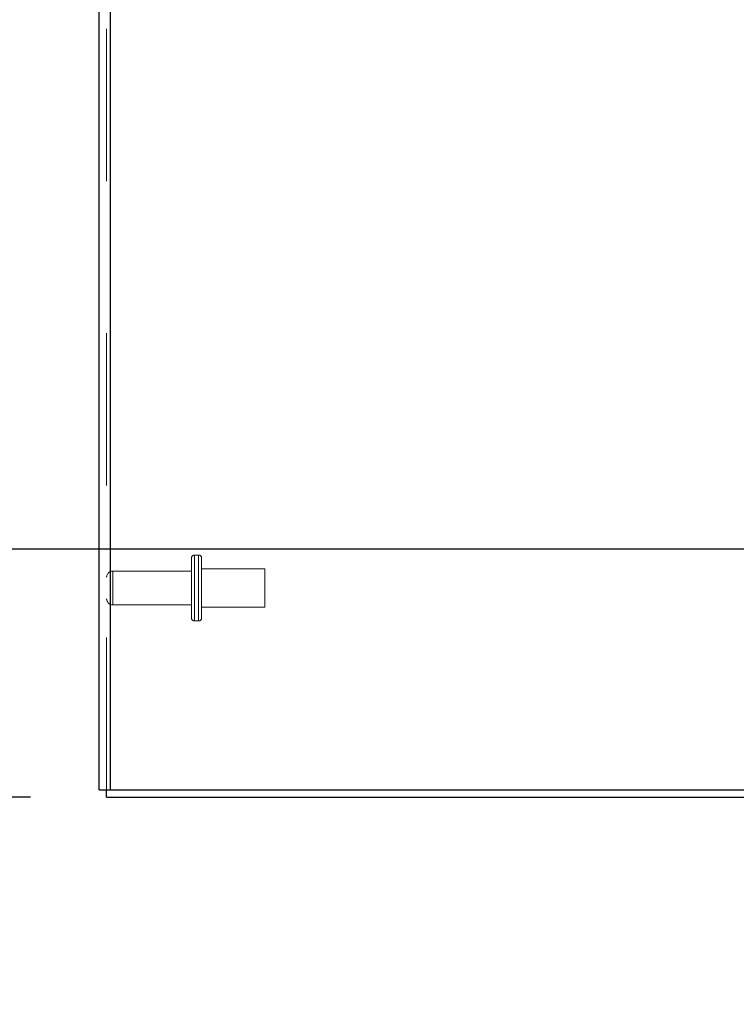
# Model space of a CAD drawing. Header units: inches. Extents: x 0.2 to 10.8, y 0.2 to 8.2.
# Tile 28 of 146: x 1.193 to 1.664, y 3.027 to 3.674. Entities that reach past the tile are written whole.
import ezdxf

# ---------------------------------------------------------------- set-up
doc = ezdxf.new("R2010")
doc.units = ezdxf.units.IN
doc.header["$MEASUREMENT"] = 0
doc.linetypes.add('HIDDEN', pattern=[0.075, 0.05, -0.025])
doc.layers.add('DIMENSIONS', color=140, linetype='Continuous')
doc.styles.add('SLDTEXTSTYLE0', font='TXT', dxfattribs={"width": 0.7})
doc.dimstyles.new('SLDDIMSTYLE1', dxfattribs={"dimtxt": 0.084961, "dimasz": 0.13, "dimexe": 0, "dimexo": 0.0625, "dimgap": 0.02124, "dimtad": 0, "dimtih": 1, "dimtoh": 1, "dimlfac": 15, "dimrnd": 1e-09, "dimzin": 12, "dimdsep": 46, "dimtxsty": 'SLDTEXTSTYLE0', "dimsah": 1, "dimcen": 0.09, "dimadec": 0, "dimazin": 3, "dimtfac": 1, "dimtmove": 0, "dimatfit": 0, "dimfxl": 0, "dimfrac": 2, "dimtolj": 1, "dimtzin": 12, "dimarcsym": 0})

# ---------------------------------------------------------------- blocks, each defined once
blk = doc.blocks.new('_D_5')
at = {"layer": 'DIMENSIONS'}
for p, q in [((1.10274, 3.32643), (1.10274, 3.57643)), ((1.9172, 3.32643), (0.97774, 3.32643)), ((1.19976, 3.16343), (0.97774, 3.16343)), ((1.10274, 2.86932), (1.10274, 3.16343)), ((0.57204, 2.86932), (0.54351, 2.86932)), ((0.54351, 2.86932), (0.54351, 2.73429)), ((0.82451, 2.86932), (0.85304, 2.86932)), ((0.85304, 2.86932), (0.85304, 2.73429)), ((0.97768, 2.86932), (1.10274, 2.86932)), ((0.54351, 2.73429), (0.57204, 2.73429)), ((0.85304, 2.73429), (0.82451, 2.73429))]:
    blk.add_line(p, q, dxfattribs=at)
for points in [[(1.10274, 3.32643), (1.12274, 3.45643), (1.08274, 3.45643)], [(1.10274, 3.16343), (1.08274, 3.03343), (1.12274, 3.03343)]]:
    blk.add_solid(points, dxfattribs=at)
at = {"layer": 'DIMENSIONS', "char_height": 0.083333, "attachment_point": 1, "style": 'SLDTEXTSTYLE0'}
for s, insert in [('2.45', (0.57204, 2.99576)), ('62.1', (0.57204, 2.84171))]:
    blk.add_mtext(s, dxfattribs=dict(at, insert=insert))
blk = doc.blocks.new('_D_6')
at = {"layer": 'DIMENSIONS'}
for p, q in [((0.72529, 3.7679), (0.72529, 4.0179)), ((1.9172, 3.7679), (0.60029, 3.7679)), ((0.56371, 3.56224), (0.53518, 3.56224)), ((0.53518, 3.56224), (0.53518, 3.42721)), ((0.88686, 3.56224), (0.91539, 3.56224)), ((0.91539, 3.56224), (0.91539, 3.42721)), ((0.53518, 3.42721), (0.56371, 3.42721)), ((0.91539, 3.42721), (0.88686, 3.42721)), ((1.9172, 3.32643), (0.60029, 3.32643)), ((0.72529, 3.32643), (0.72529, 3.07643))]:
    blk.add_line(p, q, dxfattribs=at)
for points in [[(0.72529, 3.7679), (0.74529, 3.8979), (0.70529, 3.8979)], [(0.72529, 3.32643), (0.70529, 3.19643), (0.74529, 3.19643)]]:
    blk.add_solid(points, dxfattribs=at)
at = {"layer": 'DIMENSIONS', "char_height": 0.083333, "attachment_point": 1, "style": 'SLDTEXTSTYLE0'}
for s, insert in [('6.62', (0.59905, 3.68868)), ('168.2', (0.56371, 3.53463))]:
    blk.add_mtext(s, dxfattribs=dict(at, insert=insert))
blk = doc.blocks.new('_D_7')
at = {"layer": 'DIMENSIONS'}
for p, q in [((0.55067, 4.37012), (0.52214, 4.37012)), ((0.52214, 4.37012), (0.52214, 4.23509)), ((0.87382, 4.37012), (0.90235, 4.37012)), ((0.90235, 4.37012), (0.90235, 4.23509)), ((1.02699, 4.37012), (1.10274, 4.37012)), ((1.10274, 4.37012), (1.10274, 4.12183)), ((0.52214, 4.23509), (0.55067, 4.23509)), ((0.90235, 4.23509), (0.87382, 4.23509)), ((1.9172, 4.12183), (0.97774, 4.12183)), ((1.9172, 3.7679), (0.97774, 3.7679)), ((1.10274, 3.7679), (1.10274, 3.5179))]:
    blk.add_line(p, q, dxfattribs=at)
for points in [[(1.10274, 4.12183), (1.12274, 4.25183), (1.08274, 4.25183)], [(1.10274, 3.7679), (1.08274, 3.6379), (1.12274, 3.6379)]]:
    blk.add_solid(points, dxfattribs=at)
at = {"layer": 'DIMENSIONS', "char_height": 0.083333, "attachment_point": 1, "style": 'SLDTEXTSTYLE0'}
for s, insert in [('5.31', (0.58601, 4.49656)), ('134.8', (0.55067, 4.34251))]:
    blk.add_mtext(s, dxfattribs=dict(at, insert=insert))

msp = doc.modelspace()

# ---------------------------------------------------------------- linework, layer by layer
at = {"color": 7, "linetype": 'Continuous', "lineweight": 25}
for p, q in [((1.2449648, 3.1682289), (1.2449648, 5.8855227)), ((1.2521648, 5.8841075), (1.2521648, 3.1682289)), ((1.2449648, 3.1682289), (1.2521648, 3.1682289)), ((1.2497648, 3.1634289), (1.2497648, 3.1682289)), ((1.2521648, 3.1682289), (2.0225041, 3.1682289)), ((1.2497648, 3.1634289), (2.0225067, 3.1634289))]:
    msp.add_line(p, q, dxfattribs=at)
at = {"color": 7, "linetype": 'HIDDEN', "lineweight": 18}
for p, q in [((1.2497648, 3.1682289), (1.2497648, 5.8855227)), ((1.2521648, 5.8841075), (1.2521648, 3.1682289)), ((1.3055648, 3.2811622), (1.3055648, 3.3204955)), ((1.3102315, 3.3224955), (1.3075648, 3.3224955)), ((1.3075648, 3.3223768), (1.3075648, 3.2792809)), ((1.3075648, 3.3223768), (1.3075648, 3.2792809)), ((1.3102315, 3.3223768), (1.3102315, 3.2792809)), ((1.3102315, 3.3223768), (1.3102315, 3.2792809)), ((1.3122315, 3.2811622), (1.3122315, 3.3204955)), ((1.3538982, 3.3133289), (1.3122315, 3.3133289)), ((1.3538982, 3.2883289), (1.3538982, 3.3133289)), ((1.3055648, 3.3118955), (1.2537648, 3.3118955)), ((1.2537648, 3.3118646), (1.2537648, 3.2897932)), ((1.2537648, 3.3118646), (1.2537648, 3.2897932)), ((1.2537648, 3.2897622), (1.3055648, 3.2897622)), ((1.3122315, 3.2883289), (1.3538982, 3.2883289)), ((1.3075648, 3.2791622), (1.3102315, 3.2791622))]:
    msp.add_line(p, q, dxfattribs=at)
for centre, radius, start, end in [((1.3075648, 3.3204955), 0.002, 90, 180), ((1.3102315, 3.3204955), 0.002, 0, 90), ((1.2537648, 3.3078955), 0.004, 90, 180), ((1.2537648, 3.2937622), 0.004, 180, 270), ((1.3075648, 3.2811622), 0.002, 180, 270), ((1.3102315, 3.2811622), 0.002, 270, 0)]:
    msp.add_arc(centre, radius, start, end, dxfattribs=at)

# ---------------------------------------------------------------- dimensions: what is measured, and where the dimension line sits
at = {"layer": 'DIMENSIONS'}
for base, p1, p2, picture, middle in [((1.102739, 4.1218289), (1.9671982, 3.7678955), (1.9671982, 4.1218289), '_D_7', (1.102739, 4.3701175)), ((0.7252851, 3.3264289), (1.9671982, 3.7678955), (1.9671982, 3.3264289), '_D_6', (0.7252851, 3.5622414)), ((1.1027390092, 3.163428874), (1.9671981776, 3.326428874), (1.2497648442, 3.163428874), '_D_5', (1.1027390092, 2.8693205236))]:
    dim = msp.add_linear_dim(base=base, p1=p1, p2=p2, angle=90, dimstyle='SLDDIMSTYLE1', dxfattribs=at)
    dim.commit()
    dim.dimension.update_dxf_attribs({"geometry": picture, "text_midpoint": middle, "dimtype": 160})

doc.saveas('drawing.dxf')
